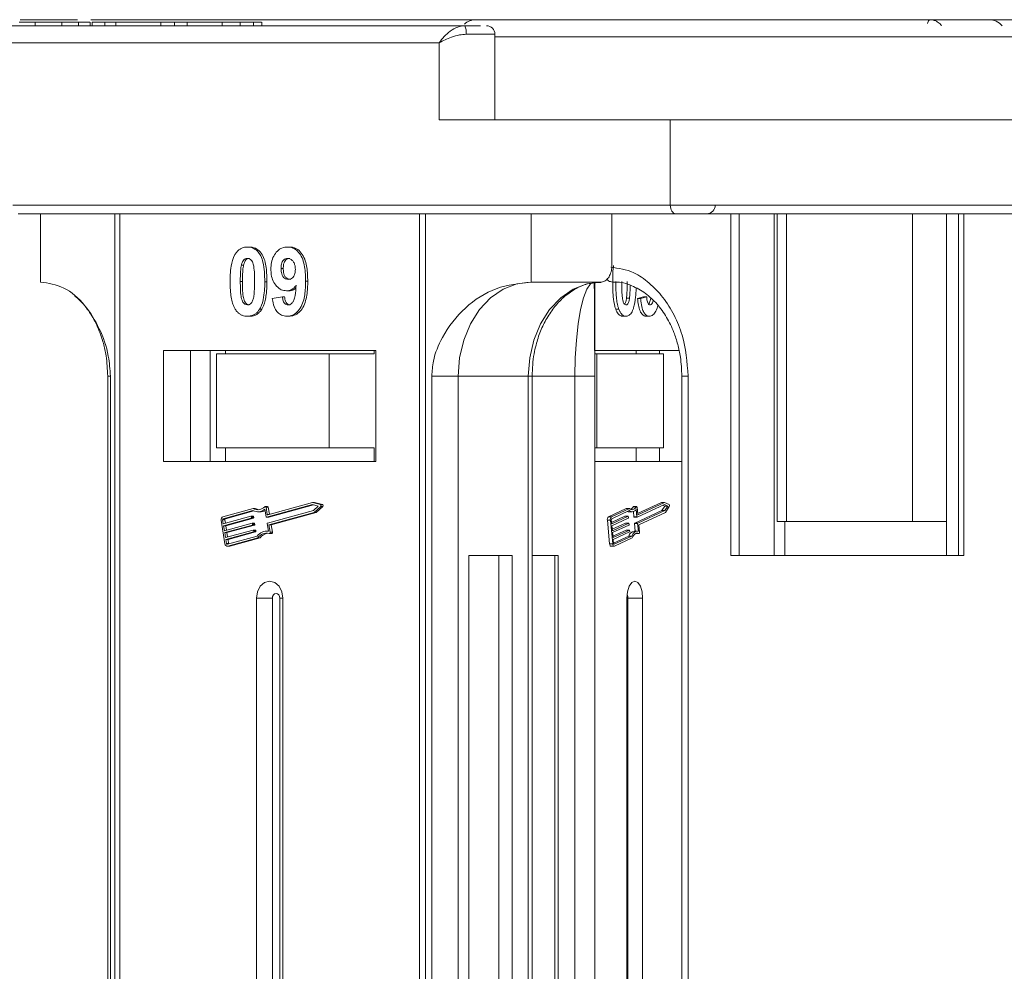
# Model space of a CAD drawing. Header units: millimetres. Extents: x -645 to 830, y -176 to 857.
# Tile 14 of 77: x -96 to -38, y 220 to 276. Entities that reach past the tile are written whole.
import ezdxf

# ---------------------------------------------------------------- set-up
doc = ezdxf.new("R2010")
doc.units = ezdxf.units.MM

msp = doc.modelspace()

# ---------------------------------------------------------------- linework, layer by layer
at = {"color": 7, "linetype": 'Continuous', "lineweight": 15}
for p, q in [((-69.868, 275.526), (-109.206, 275.526)), ((-95.883, 275.876), (-92.535, 275.876)), ((-95.005, 275.526), (-95.005, 275.726)), ((-93.451, 275.526), (-93.451, 275.726)), ((-92.476, 275.726), (-92.476, 275.526)), ((-91.796, 275.526), (-91.796, 275.726)), ((-91.748, 275.876), (-68.485, 275.876)), ((-91.683, 275.726), (-91.683, 275.526)), ((-91.683, 275.726), (-90.937, 275.726)), ((-90.937, 275.726), (-90.937, 275.526)), ((-90.937, 275.726), (-90.29, 275.726)), ((-90.29, 275.726), (-90.29, 275.526)), ((-90.29, 275.726), (-87.654, 275.726)), ((-87.654, 275.726), (-87.654, 275.526)), ((-87.654, 275.726), (-86.858, 275.726)), ((-86.858, 275.726), (-86.858, 275.526)), ((-86.858, 275.726), (-86.112, 275.726)), ((-86.112, 275.526), (-86.112, 275.726)), ((-86.112, 275.726), (-84.071, 275.726)), ((-84.071, 275.726), (-84.071, 275.526)), ((-83.015, 275.526), (-83.015, 275.726)), ((-83.015, 275.726), (-82.228, 275.726)), ((-82.228, 275.726), (-82.228, 275.526)), ((-81.753, 275.526), (-81.753, 275.726)), ((-68.483, 275.876), (-68.433, 275.87)), ((-39.182, 275.876), (-39.194, 275.876)), ((-68.105, 275.026), (-69.789, 275.026)), ((-68.105, 270.026), (-68.105, 275.026)), ((-36.948, 274.876), (-68.105, 274.876)), ((-109.836, 274.526), (-71.367, 274.526)), ((-71.367, 274.526), (-71.367, 270.026)), ((-71.367, 270.026), (-57.841, 270.026)), ((-36.714, 270.026), (-57.841, 270.026)), ((-57.841, 270.026), (-57.841, 265.026)), ((-57.841, 265.026), (-96.311, 265.026)), ((-95.996, 264.526), (-57.526, 264.526)), ((-94.698, 264.526), (-94.698, 260.526)), ((-90.345, 264.526), (-90.345, 164.526)), ((-90.047, 164.526), (-90.047, 264.526)), ((-72.527, 264.526), (-72.527, 164.526)), ((-72.174, 164.526), (-72.174, 264.526)), ((-65.984, 260.526), (-65.984, 264.526)), ((-61.254, 261.526), (-61.254, 264.526)), ((-21.285, 265.026), (-57.841, 265.026)), ((-54.294, 264.526), (-54.294, 244.526)), ((-53.805, 264.526), (-53.805, 244.526)), ((-51.771, 244.526), (-51.771, 264.526)), ((-51.597, 264.526), (-51.597, 246.526)), ((-51.043, 246.526), (-51.043, 264.526)), ((-43.671, 264.526), (-43.671, 246.526)), ((-41.682, 264.526), (-41.682, 244.526)), ((-40.981, 244.526), (-40.981, 264.526)), ((-40.672, 244.526), (-40.672, 264.526)), ((-82.588, 262.577), (-82.461, 262.577)), ((-80.238, 262.577), (-80.112, 262.577)), ((-82.939, 261.518), (-82.813, 261.518)), ((-80.618, 261.312), (-80.491, 261.312)), ((-83.005, 260.553), (-82.879, 260.553)), ((-81.447, 260.545), (-81.573, 260.545)), ((-79.059, 260.58), (-79.185, 260.58)), ((-61.885, 260.526), (-65.984, 260.526)), ((-62.264, 260.472), (-62.264, 164.526)), ((-80.297, 260.013), (-80.171, 260.013)), ((-81.135, 259.57), (-80.538, 259.654)), ((-80.538, 259.654), (-80.412, 259.654)), ((-60.406, 259.585), (-60.228, 259.585)), ((-59.402, 259.654), (-59.755, 259.57)), ((-59.577, 259.57), (-59.755, 259.57)), ((-59.577, 259.57), (-59.224, 259.654)), ((-59.224, 259.654), (-59.402, 259.654)), ((-81.88, 258.932), (-81.754, 258.932)), ((-60.855, 258.937), (-61.033, 258.937)), ((-82.588, 258.526), (-82.461, 258.526)), ((-80.283, 258.526), (-80.157, 258.526)), ((-60.436, 258.526), (-60.613, 258.526)), ((-59.074, 258.526), (-59.251, 258.526)), ((-75.079, 256.526), (-87.496, 256.526)), ((-87.496, 256.526), (-87.496, 250.026)), ((-85.919, 256.526), (-85.919, 250.026)), ((-84.759, 256.526), (-84.759, 250.026)), ((-83.878, 256.326), (-83.878, 256.526)), ((-75.165, 256.526), (-75.165, 256.326)), ((-75.079, 250.026), (-75.079, 256.526)), ((-57.331, 256.526), (-62.264, 256.526)), ((-59.833, 256.526), (-59.833, 256.326)), ((-58.472, 256.326), (-58.472, 256.526)), ((-84.396, 256.326), (-84.396, 250.826)), ((-77.8, 256.326), (-84.396, 256.326)), ((-77.8, 250.826), (-77.8, 256.326)), ((-77.8, 256.326), (-75.165, 256.326)), ((-62.264, 256.326), (-62.135, 256.326)), ((-62.135, 256.326), (-62.135, 250.826)), ((-58.237, 256.326), (-62.135, 256.326)), ((-58.237, 250.826), (-58.237, 256.326)), ((-90.766, 255.026), (-90.766, 164.526)), ((-90.766, 255.026), (-90.606, 255.026)), ((-90.606, 164.526), (-90.606, 255.026)), ((-71.803, 255.026), (-71.803, 164.526)), ((-70.253, 255.026), (-71.803, 255.026)), ((-66.153, 255.026), (-70.253, 255.026)), ((-70.253, 164.526), (-70.253, 255.026)), ((-66.153, 255.026), (-66.153, 164.526)), ((-66.153, 255.026), (-65.929, 255.026)), ((-65.929, 164.526), (-65.929, 255.026)), ((-63.424, 255.026), (-65.929, 255.026)), ((-63.424, 255.026), (-62.266, 255.026)), ((-63.424, 255.026), (-63.424, 164.526)), ((-62.266, 164.526), (-62.266, 255.026)), ((-57.165, 255.026), (-57.165, 164.526)), ((-57.165, 255.026), (-56.796, 255.026)), ((-56.796, 164.526), (-56.796, 255.026)), ((-77.8, 250.826), (-84.396, 250.826)), ((-83.878, 250.826), (-83.878, 250.026)), ((-75.165, 250.826), (-77.8, 250.826)), ((-75.165, 250.026), (-75.165, 250.826)), ((-62.135, 250.826), (-62.264, 250.826)), ((-58.237, 250.826), (-62.135, 250.826)), ((-59.833, 250.026), (-59.833, 250.826)), ((-58.472, 250.026), (-58.472, 250.826)), ((-87.496, 250.026), (-75.079, 250.026)), ((-62.264, 250.026), (-57.165, 250.026)), ((-82.253, 247.279), (-84.021, 246.798)), ((-82.127, 247.279), (-82.253, 247.279)), ((-81.497, 246.795), (-81.57, 247.239)), ((-81.413, 247.396), (-81.539, 247.396)), ((-81.427, 246.934), (-81.495, 247.35)), ((-81.495, 247.35), (-81.369, 247.35)), ((-78.784, 247.503), (-81.47, 246.772)), ((-78.785, 247.623), (-81.4, 246.911)), ((-81.301, 246.938), (-81.369, 247.35)), ((-81.344, 246.772), (-78.718, 247.487)), ((-78.318, 247.505), (-78.785, 247.623)), ((-78.658, 247.623), (-78.785, 247.623)), ((-78.441, 247.417), (-78.784, 247.503)), ((-78.727, 247.159), (-78.441, 247.417)), ((-78.69, 247.049), (-78.301, 247.4)), ((-78.192, 247.505), (-78.658, 247.623)), ((-78.564, 247.049), (-78.175, 247.4)), ((-78.192, 247.505), (-78.318, 247.505)), ((-78.301, 247.4), (-78.175, 247.4)), ((-60.416, 247.279), (-61.461, 246.798)), ((-60.238, 247.279), (-61.283, 246.798)), ((-60.416, 247.279), (-60.238, 247.279)), ((-60.01, 247.384), (-59.833, 247.384)), ((-59.816, 247.396), (-59.994, 247.396)), ((-59.791, 246.795), (-59.834, 247.239)), ((-59.75, 246.934), (-59.79, 247.35)), ((-58.188, 247.503), (-59.775, 246.772)), ((-58.366, 247.623), (-59.754, 246.984)), ((-58.188, 247.623), (-59.734, 246.911)), ((-58.366, 247.623), (-58.188, 247.623)), ((-58.163, 247.417), (-58.332, 247.159)), ((-58.273, 247.464), (-58.163, 247.417)), ((-57.912, 247.505), (-58.188, 247.623)), ((-57.985, 247.417), (-58.188, 247.503)), ((-58.163, 247.417), (-57.985, 247.417)), ((-58.154, 247.159), (-57.985, 247.417)), ((-58.132, 247.049), (-57.902, 247.4)), ((-84.038, 246.613), (-84, 246.383)), ((-83.912, 246.613), (-84.038, 246.613)), ((-82.262, 247.157), (-84.003, 246.683)), ((-84.003, 246.683), (-83.876, 246.683)), ((-84, 246.383), (-82.384, 246.823)), ((-82.365, 246.708), (-83.981, 246.268)), ((-83.879, 246.416), (-83.912, 246.613)), ((-83.876, 246.683), (-82.216, 247.135)), ((-83.855, 246.268), (-82.239, 246.708)), ((-82.253, 246.824), (-82.379, 246.824)), ((-82.239, 246.708), (-82.365, 246.708)), ((-82.357, 246.801), (-82.348, 246.743)), ((-82.231, 246.801), (-82.357, 246.801)), ((-82.221, 246.743), (-82.348, 246.743)), ((-82.221, 246.743), (-82.231, 246.801)), ((-81.979, 247.087), (-81.853, 247.087)), ((-81.475, 246.771), (-81.349, 246.771)), ((-81.344, 246.772), (-81.47, 246.772)), ((-81.316, 246.934), (-81.427, 246.934)), ((-81.413, 246.427), (-78.727, 247.159)), ((-81.328, 246.331), (-78.69, 247.049)), ((-81.202, 246.331), (-78.564, 247.049)), ((-78.564, 247.049), (-78.69, 247.049)), ((-61.283, 246.798), (-61.461, 246.798)), ((-61.293, 246.613), (-61.271, 246.383)), ((-60.493, 246.823), (-61.278, 246.462)), ((-60.243, 247.157), (-61.272, 246.683)), ((-61.271, 246.383), (-60.315, 246.823)), ((-60.304, 246.708), (-61.259, 246.268)), ((-60.493, 246.823), (-60.315, 246.823)), ((-60.313, 246.824), (-60.49, 246.824)), ((-60.299, 246.801), (-60.294, 246.743)), ((-60.254, 247.087), (-60.076, 247.087)), ((-59.999, 247.101), (-59.969, 246.795)), ((-59.969, 246.795), (-59.791, 246.795)), ((-59.956, 246.771), (-59.778, 246.771)), ((-58.332, 247.159), (-59.92, 246.427)), ((-59.742, 246.427), (-58.154, 247.159)), ((-59.739, 246.911), (-59.734, 246.911)), ((-59.691, 246.331), (-58.132, 247.049)), ((-58.332, 247.159), (-58.154, 247.159)), ((-84.127, 246.589), (-83.901, 245.21)), ((-83.981, 246.268), (-83.934, 245.981)), ((-83.855, 246.268), (-83.981, 246.268)), ((-83.934, 245.981), (-82.318, 246.421)), ((-82.299, 246.306), (-83.915, 245.866)), ((-83.813, 246.014), (-83.855, 246.268)), ((-83.789, 245.866), (-82.173, 246.306)), ((-82.187, 246.422), (-82.313, 246.422)), ((-82.173, 246.306), (-82.299, 246.306)), ((-82.291, 246.399), (-82.282, 246.341)), ((-82.165, 246.399), (-82.291, 246.399)), ((-82.155, 246.341), (-82.282, 246.341)), ((-82.155, 246.341), (-82.165, 246.399)), ((-81.358, 245.948), (-81.431, 246.393)), ((-81.255, 245.886), (-81.328, 246.331)), ((-81.202, 246.331), (-81.328, 246.331)), ((-81.129, 245.886), (-81.202, 246.331)), ((-61.523, 246.589), (-61.39, 245.21)), ((-61.523, 246.589), (-61.346, 246.589)), ((-61.346, 246.589), (-61.212, 245.21)), ((-61.259, 246.268), (-61.232, 245.981)), ((-60.454, 246.421), (-61.239, 246.06)), ((-61.232, 245.981), (-60.276, 246.421)), ((-60.265, 246.306), (-61.22, 245.866)), ((-60.454, 246.421), (-60.276, 246.421)), ((-60.274, 246.422), (-60.451, 246.422)), ((-60.26, 246.399), (-60.255, 246.341)), ((-59.93, 246.393), (-59.888, 245.959)), ((-59.93, 246.393), (-59.752, 246.393)), ((-59.92, 246.427), (-59.742, 246.427)), ((-59.709, 245.948), (-59.752, 246.393)), ((-59.648, 245.886), (-59.691, 246.331)), ((-51.597, 246.526), (-51.043, 246.526)), ((-51.14, 246.526), (-51.14, 244.526)), ((-43.671, 246.526), (-51.043, 246.526)), ((-43.671, 246.526), (-41.682, 246.526)), ((-83.915, 245.866), (-83.868, 245.579)), ((-83.789, 245.866), (-83.915, 245.866)), ((-83.868, 245.579), (-82.252, 246.019)), ((-82.233, 245.904), (-83.849, 245.464)), ((-83.849, 245.464), (-83.812, 245.234)), ((-83.723, 245.464), (-83.849, 245.464)), ((-83.747, 245.612), (-83.789, 245.866)), ((-83.758, 245.189), (-82.017, 245.663)), ((-83.739, 245.074), (-81.971, 245.555)), ((-83.723, 245.464), (-82.107, 245.904)), ((-83.686, 245.234), (-83.723, 245.464)), ((-83.613, 245.074), (-81.844, 245.555)), ((-82.121, 246.02), (-82.247, 246.02)), ((-82.107, 245.904), (-82.233, 245.904)), ((-82.225, 245.996), (-82.216, 245.939)), ((-82.225, 245.996), (-82.099, 245.996)), ((-82.089, 245.939), (-82.216, 245.939)), ((-82.089, 245.939), (-82.099, 245.996)), ((-81.844, 245.555), (-81.971, 245.555)), ((-81.36, 245.959), (-81.469, 245.959)), ((-81.299, 245.815), (-81.173, 245.815)), ((-81.129, 245.886), (-81.255, 245.886)), ((-61.22, 245.866), (-61.193, 245.579)), ((-60.415, 246.019), (-61.2, 245.657)), ((-61.193, 245.579), (-60.237, 246.019)), ((-60.226, 245.904), (-61.181, 245.464)), ((-61.181, 245.464), (-61.159, 245.234)), ((-60.276, 245.663), (-61.161, 245.255)), ((-61.127, 245.189), (-60.099, 245.663)), ((-61.116, 245.074), (-60.071, 245.555)), ((-60.415, 246.019), (-60.237, 246.019)), ((-60.235, 246.02), (-60.412, 246.02)), ((-60.276, 245.663), (-60.099, 245.663)), ((-60.221, 245.996), (-60.216, 245.939)), ((-59.775, 245.959), (-59.953, 245.959)), ((-59.859, 245.817), (-59.852, 245.815)), ((-59.681, 245.817), (-59.859, 245.817)), ((-59.852, 245.815), (-59.674, 245.815)), ((-83.812, 245.234), (-83.686, 245.234)), ((-83.767, 245.07), (-83.641, 245.07)), ((-83.613, 245.074), (-83.739, 245.074)), ((-61.212, 245.21), (-61.39, 245.21)), ((-61.311, 245.07), (-61.133, 245.07)), ((-61.138, 245.189), (-61.127, 245.189)), ((-69.622, 244.526), (-69.622, 164.526)), ((-67.099, 244.526), (-69.622, 244.526)), ((-67.875, 164.526), (-67.875, 244.526)), ((-67.099, 164.526), (-67.099, 244.526)), ((-64.403, 244.526), (-65.929, 244.526)), ((-64.607, 164.526), (-64.607, 244.526)), ((-64.403, 164.526), (-64.403, 244.526)), ((-54.294, 244.526), (-40.672, 244.526)), ((-82.063, 242.026), (-82.063, 164.526)), ((-82.063, 242.026), (-81.13, 242.026)), ((-81.13, 242.026), (-81.13, 164.526)), ((-80.688, 164.526), (-80.688, 242.026)), ((-80.511, 242.026), (-80.688, 242.026)), ((-80.511, 164.526), (-80.511, 242.026)), ((-60.378, 242.026), (-60.378, 164.526)), ((-59.461, 242.026), (-60.322, 242.026)), ((-60.322, 164.526), (-60.322, 242.026)), ((-59.461, 164.526), (-59.461, 242.026))]:
    msp.add_line(p, q, dxfattribs=at)
at = {"color": 7, "linetype": 'Continuous', "lineweight": 15, "flags": 128}
for points in [[(-68.485, 275.876), (-68.432, 275.869), (-68.406, 275.861)], [(-42.642, 275.876), (-42.673, 275.869), (-42.703, 275.849), (-42.731, 275.817), (-42.755, 275.774), (-42.775, 275.721), (-42.79, 275.66), (-42.791, 275.652)], [(-42.639, 275.876), (-42.67, 275.869), (-42.701, 275.849), (-42.728, 275.817), (-42.753, 275.774), (-42.773, 275.721), (-42.788, 275.66), (-42.789, 275.652)], [(-57.841, 265.026), (-57.835, 264.929), (-57.817, 264.835), (-57.788, 264.748), (-57.749, 264.673), (-57.701, 264.61), (-57.647, 264.564), (-57.588, 264.536), (-57.526, 264.526)], [(-70.253, 255.026), (-70.171, 256.099), (-69.928, 257.131), (-69.533, 258.082), (-69.003, 258.915), (-68.356, 259.599), (-67.618, 260.107), (-66.817, 260.42), (-65.984, 260.526)], [(-61.885, 260.526), (-62.718, 260.42), (-63.518, 260.107), (-64.256, 259.599), (-64.903, 258.915), (-65.434, 258.082), (-65.828, 257.131), (-66.071, 256.099), (-66.153, 255.026)], [(-62.299, 260.526), (-62.519, 260.42), (-62.73, 260.107), (-62.924, 259.599), (-63.095, 258.915), (-63.234, 258.082), (-63.338, 257.131), (-63.402, 256.099), (-63.424, 255.026)], [(-81.567, 247.384), (-81.557, 247.392), (-81.546, 247.396), (-81.535, 247.396), (-81.524, 247.393), (-81.513, 247.386), (-81.505, 247.376), (-81.499, 247.364), (-81.495, 247.35)], [(-59.833, 247.384), (-59.877, 247.32), (-59.925, 247.269), (-59.976, 247.232), (-60.029, 247.21), (-60.082, 247.204), (-60.136, 247.214), (-60.188, 247.239), (-60.238, 247.279)], [(-59.833, 247.384), (-59.827, 247.392), (-59.82, 247.396), (-59.814, 247.396), (-59.807, 247.393), (-59.801, 247.386), (-59.796, 247.376), (-59.792, 247.364), (-59.79, 247.35)], [(-81.349, 246.771), (-81.348, 246.771), (-81.344, 246.772)], [(-60.49, 246.824), (-60.49, 246.824), (-60.493, 246.823)], [(-60.315, 246.823), (-60.313, 246.824), (-60.31, 246.824), (-60.308, 246.822), (-60.305, 246.819), (-60.303, 246.816), (-60.301, 246.811), (-60.3, 246.806), (-60.299, 246.801)], [(-59.969, 246.795), (-59.968, 246.789), (-59.967, 246.784), (-59.965, 246.78), (-59.963, 246.776), (-59.961, 246.774), (-59.958, 246.772), (-59.956, 246.771)], [(-59.775, 246.772), (-59.778, 246.771), (-59.78, 246.772), (-59.783, 246.774), (-59.785, 246.776), (-59.787, 246.78), (-59.789, 246.784), (-59.79, 246.789), (-59.791, 246.795)], [(-59.734, 246.911), (-59.736, 246.911), (-59.739, 246.911), (-59.741, 246.913), (-59.744, 246.915), (-59.746, 246.919), (-59.748, 246.923), (-59.749, 246.928), (-59.75, 246.934)], [(-60.451, 246.422), (-60.452, 246.422), (-60.454, 246.421)], [(-60.276, 246.421), (-60.274, 246.422), (-60.271, 246.421), (-60.269, 246.42), (-60.266, 246.417), (-60.264, 246.413), (-60.263, 246.409), (-60.261, 246.404), (-60.26, 246.399)], [(-81.255, 245.886), (-81.254, 245.871), (-81.256, 245.857), (-81.261, 245.843), (-81.268, 245.832), (-81.277, 245.823), (-81.287, 245.817), (-81.299, 245.815), (-81.31, 245.817)], [(-81.173, 245.815), (-81.173, 245.815), (-81.161, 245.817), (-81.151, 245.823), (-81.142, 245.832), (-81.134, 245.843), (-81.13, 245.857), (-81.128, 245.871), (-81.129, 245.886)], [(-60.412, 246.02), (-60.413, 246.02), (-60.415, 246.019)], [(-60.237, 246.019), (-60.235, 246.02), (-60.232, 246.019), (-60.23, 246.018), (-60.227, 246.015), (-60.225, 246.011), (-60.224, 246.007), (-60.222, 246.002), (-60.221, 245.996)], [(-60.099, 245.663), (-60.059, 245.741), (-60.016, 245.808), (-59.969, 245.864), (-59.92, 245.907), (-59.868, 245.938), (-59.816, 245.955), (-59.762, 245.958), (-59.709, 245.948)], [(-59.681, 245.817), (-59.734, 245.837), (-59.787, 245.841), (-59.84, 245.83), (-59.892, 245.803), (-59.942, 245.761), (-59.989, 245.705), (-60.033, 245.636), (-60.071, 245.555)], [(-59.648, 245.886), (-59.648, 245.871), (-59.649, 245.857), (-59.651, 245.843), (-59.656, 245.832), (-59.661, 245.823), (-59.667, 245.817), (-59.674, 245.815), (-59.681, 245.817)], [(-83.641, 245.07), (-83.639, 245.07), (-83.613, 245.074)], [(-61.39, 245.21), (-61.385, 245.177), (-61.377, 245.147), (-61.367, 245.12), (-61.355, 245.099), (-61.341, 245.083), (-61.325, 245.073), (-61.311, 245.07)], [(-61.116, 245.074), (-61.132, 245.07), (-61.148, 245.073), (-61.163, 245.083), (-61.177, 245.099), (-61.189, 245.12), (-61.199, 245.147), (-61.207, 245.177), (-61.212, 245.21)], [(-61.159, 245.234), (-61.158, 245.223), (-61.155, 245.213), (-61.152, 245.204), (-61.148, 245.197), (-61.143, 245.192), (-61.138, 245.189), (-61.133, 245.188), (-61.127, 245.189)], [(-80.511, 242.026), (-80.57, 242.409), (-80.739, 242.733), (-80.99, 242.95), (-81.287, 243.026), (-81.584, 242.95), (-81.836, 242.733), (-82.004, 242.409), (-82.063, 242.026)], [(-59.461, 242.026), (-59.496, 242.409), (-59.595, 242.733), (-59.744, 242.95), (-59.92, 243.026), (-60.095, 242.95), (-60.244, 242.733), (-60.343, 242.409), (-60.378, 242.026)], [(-80.688, 242.026), (-80.705, 242.135), (-80.753, 242.228), (-80.824, 242.289), (-80.909, 242.311), (-80.994, 242.289), (-81.065, 242.228), (-81.113, 242.135), (-81.13, 242.026)]]:
    msp.add_lwpolyline(points, dxfattribs=at)
at = {"color": 7, "linetype": 'Continuous', "lineweight": 15}
for centre, radius, start, end in [((-69.214, 274.876), 1, 90, 132.80958), ((-70.64, 275.148), 0.859, 351.84461, 26.11022), ((-68.605, 275.026), 0.5, 0, 90), ((-39.181, 274.876), 1, 40.5416, 90), ((-55.709, 265.026), 0.5, 270, 0), ((-81.977, 247.713), 0.625, 242.87791, 310.67442), ((-81.977, 247.765), 0.559, 240.3608, 317.05481), ((-81.847, 247.762), 0.558, 239.91275, 262.94027), ((-81.418, 247.347), 0.0496, 3.20094, 84.28976), ((-78.345, 247.447), 0.0644, 312.93971, 65.68289), ((-78.218, 247.447), 0.0644, 312.93971, 65.68289), ((-60.07, 247.354), 0.263, 228.76757, 333.96775), ((-60.35, 247.562), 0.383, 298.89913, 332.40263), ((-59.992, 247.376), 0.0201, 96.0082, 156.91643), ((-57.977, 247.446), 0.088, 328.4171, 42.65237), ((-83.952, 246.632), 0.18, 112.70639, 193.67636), ((-83.979, 246.627), 0.06, 112.70639, 193.67636), ((-83.853, 246.627), 0.06, 112.70639, 193.67636), ((-82.381, 246.8), 0.0236, 1.77106, 98.23127), ((-82.377, 246.736), 0.03, 292.70639, 13.67636), ((-82.255, 246.8), 0.0246, 2.84754, 84.64316), ((-82.251, 246.736), 0.03, 292.70639, 13.67636), ((-81.856, 247.711), 0.624, 270.30287, 298.58567), ((-81.473, 246.795), 0.0236, 181.77106, 278.23127), ((-81.403, 246.935), 0.0236, 181.77106, 278.23127), ((-61.306, 246.638), 0.223, 134.13938, 192.60398), ((-61.128, 246.638), 0.223, 134.13938, 192.60398), ((-61.22, 246.629), 0.0744, 134.13938, 192.60398), ((-60.253, 247.309), 0.222, 244.55442, 269.67974), ((-60.33, 246.735), 0.0372, 314.13938, 12.60398), ((-82.315, 246.398), 0.0236, 1.77106, 98.23127), ((-82.311, 246.334), 0.03, 292.70639, 13.67636), ((-82.189, 246.397), 0.0246, 2.84754, 84.64316), ((-82.185, 246.334), 0.03, 292.70639, 13.67636), ((-81.402, 246.4), 0.03, 112.70639, 193.67636), ((-60.291, 246.333), 0.0372, 314.13938, 12.60398), ((-59.894, 246.401), 0.0372, 134.13938, 192.60398), ((-59.716, 246.401), 0.0372, 134.13938, 192.60398), ((-82.249, 245.996), 0.0236, 1.77106, 98.23127), ((-82.245, 245.932), 0.03, 292.70639, 13.67636), ((-82.124, 245.995), 0.0246, 2.84754, 84.64316), ((-82.119, 245.932), 0.03, 292.70639, 13.67636), ((-81.46, 245.281), 0.675, 81.29756, 145.56926), ((-81.466, 245.245), 0.592, 74.76687, 148.43558), ((-81.311, 245.208), 0.637, 98.60405, 146.93735), ((-59.865, 245.538), 0.43, 101.7635, 163.09332), ((-60.252, 245.931), 0.0372, 314.13938, 12.60398), ((-83.759, 245.214), 0.142, 181.77106, 278.23127), ((-83.764, 245.236), 0.0473, 181.77106, 278.23127), ((-83.62, 245.245), 0.0669, 188.84592, 210.26662), ((-60.77, 242.045), 0.448, 357.63598, 26.10231)]:
    msp.add_arc(centre, radius, start, end, dxfattribs=at)
for points, knots in [([(-95.005, 275.726), (-95.069, 275.726), (-95.197, 275.726), (-95.37, 275.726), (-95.529, 275.726), (-95.673, 275.726), (-95.813, 275.726), (-95.902, 275.726), (-95.947, 275.726)], [0, 0, 0, 0, 0.185429, 0.37219, 0.527708, 0.683877, 0.841678, 1, 1, 1, 1]), ([(-93.451, 275.726), (-93.573, 275.726), (-93.817, 275.726), (-94.309, 275.726), (-94.718, 275.726), (-94.975, 275.726), (-95.005, 275.726)], [0, 0, 0, 0, 0.250896, 0.502166, 0.940512, 1, 1, 1, 1]), ([(-92.476, 275.726), (-92.518, 275.726), (-92.603, 275.726), (-92.745, 275.726), (-92.899, 275.726), (-93.069, 275.726), (-93.251, 275.726), (-93.384, 275.726), (-93.451, 275.726)], [0, 0, 0, 0, 0.15395, 0.308181, 0.478699, 0.649961, 0.824203, 1, 1, 1, 1]), ([(-91.807, 275.726), (-91.823, 275.726), (-91.863, 275.726), (-92.175, 275.726), (-92.422, 275.726), (-92.476, 275.726)], [0, 0, 0, 0, 0.341559, 0.855383, 1, 1, 1, 1]), ([(-82.949, 275.726), (-83.02, 275.726), (-83.132, 275.726), (-83.32, 275.726), (-83.488, 275.726), (-83.766, 275.726), (-83.938, 275.726), (-84.071, 275.726)], [0, 0, 0, 0, 0.189329, 0.302222, 0.415612, 0.548732, 1, 1, 1, 1]), ([(-81.763, 275.726), (-81.76, 275.726), (-81.733, 275.726), (-81.866, 275.726), (-82.086, 275.726), (-82.228, 275.726)], [0, 0, 0, 0, 0.044526, 0.380948, 1, 1, 1, 1]), ([(-71.367, 274.526), (-71.276, 274.649), (-71.096, 274.894), (-70.722, 275.223), (-70.299, 275.474), (-70.006, 275.509), (-69.868, 275.526)], [0, 0, 0, 0, 0.251131, 0.501805, 0.765641, 1, 1, 1, 1]), ([(-37.064, 275.876), (-38.377, 275.876), (-41.042, 275.876), (-45.032, 275.876), (-48.675, 275.876), (-51.911, 275.876), (-54.736, 275.876), (-57.397, 275.876), (-60.676, 275.876), (-63.464, 275.876), (-65.666, 275.876), (-67.137, 275.876), (-68.303, 275.876), (-69.074, 275.876), (-69.168, 275.876), (-69.214, 275.876)], [0, 0, 0, 0, 0.077724, 0.157824, 0.240135, 0.304454, 0.368763, 0.43443, 0.500087, 0.631237, 0.695556, 0.759865, 0.842185, 0.922283, 1, 1, 1, 1]), ([(-42.639, 275.876), (-42.558, 275.869), (-42.412, 275.856), (-42.197, 275.751), (-42.05, 275.64), (-41.987, 275.544), (-41.975, 275.526)], [0, 0, 0, 0, 0.3169129, 0.5762024, 0.9204282, 1, 1, 1, 1]), ([(-69.789, 275.026), (-69.922, 275.016), (-70.215, 274.995), (-70.783, 274.823), (-71.138, 274.643), (-71.367, 274.526)], [0, 0, 0, 0, 0.2270634, 0.5015869, 1, 1, 1, 1]), ([(-57.526, 264.526), (-56.455, 264.526), (-54.28, 264.526), (-50.611, 264.526), (-46.956, 264.526), (-43.425, 264.526), (-40.102, 264.526), (-36.721, 264.526), (-33.316, 264.526), (-29.946, 264.526), (-26.675, 264.526), (-23.537, 264.526), (-21.584, 264.526), (-20.617, 264.526)], [0, 0, 0, 0, 0.102291, 0.207754, 0.316188, 0.400947, 0.485719, 0.572281, 0.658858, 0.74542, 0.831996, 0.916755, 1, 1, 1, 1]), ([(-57.351, 264.526), (-57.202, 264.526), (-56.687, 264.526), (-56.102, 264.526), (-55.684, 264.526), (-55.75, 264.526), (-55.766, 264.526)], [0, 0, 0, 0, 0.130998, 0.453819, 0.866698, 1, 1, 1, 1]), ([(-83.602, 260.553), (-83.601, 260.687), (-83.597, 260.99), (-83.541, 261.519), (-83.432, 261.942), (-83.309, 262.149), (-83.295, 262.171)], [0, 0, 0, 0, 0.236731, 0.537555, 0.949668, 1, 1, 1, 1]), ([(-83.295, 262.171), (-83.261, 262.221), (-83.191, 262.323), (-83.06, 262.439), (-82.913, 262.522), (-82.782, 262.56), (-82.672, 262.575), (-82.616, 262.577), (-82.588, 262.577)], [0, 0, 0, 0, 0.193776, 0.3936, 0.587864, 0.788908, 0.894169, 1, 1, 1, 1]), ([(-82.588, 262.577), (-82.483, 262.567), (-82.272, 262.547), (-81.998, 262.348), (-81.787, 262.055), (-81.592, 261.455), (-81.581, 260.931), (-81.573, 260.545)], [0, 0, 0, 0, 0.147566, 0.296688, 0.431278, 0.580404, 1, 1, 1, 1]), ([(-81.447, 260.545), (-81.449, 260.679), (-81.455, 261.094), (-81.512, 261.652), (-81.714, 262.155), (-81.959, 262.431), (-82.224, 262.562), (-82.395, 262.573), (-82.461, 262.577)], [0, 0, 0, 0, 0.146492, 0.456833, 0.607465, 0.758652, 0.906291, 1, 1, 1, 1]), ([(-81.215, 261.273), (-81.209, 261.407), (-81.197, 261.678), (-81.067, 262.057), (-80.85, 262.353), (-80.562, 262.547), (-80.349, 262.567), (-80.238, 262.577)], [0, 0, 0, 0, 0.197927, 0.397728, 0.597413, 0.790584, 1, 1, 1, 1]), ([(-80.238, 262.577), (-80.133, 262.567), (-79.922, 262.546), (-79.643, 262.343), (-79.417, 262.038), (-79.23, 261.503), (-79.188, 260.994), (-79.185, 260.639), (-79.185, 260.58)], [0, 0, 0, 0, 0.148288, 0.297745, 0.443713, 0.607791, 0.934708, 1, 1, 1, 1]), ([(-79.059, 260.58), (-79.061, 260.713), (-79.068, 261.114), (-79.139, 261.668), (-79.363, 262.162), (-79.629, 262.447), (-79.898, 262.567), (-80.06, 262.575), (-80.112, 262.577)], [0, 0, 0, 0, 0.14727, 0.444077, 0.606206, 0.76876, 0.926459, 1, 1, 1, 1]), ([(-82.939, 261.518), (-82.921, 261.587), (-82.891, 261.699), (-82.807, 261.825), (-82.711, 261.892), (-82.634, 261.908), (-82.592, 261.91), (-82.588, 261.911)], [0, 0, 0, 0, 0.334804, 0.542561, 0.750382, 0.970721, 1, 1, 1, 1]), ([(-82.813, 261.518), (-82.794, 261.587), (-82.765, 261.699), (-82.681, 261.825), (-82.585, 261.892), (-82.508, 261.908), (-82.466, 261.91), (-82.461, 261.911)], [0, 0, 0, 0, 0.334804, 0.542561, 0.750382, 0.970721, 1, 1, 1, 1]), ([(-82.588, 261.911), (-82.543, 261.905), (-82.464, 261.895), (-82.362, 261.819), (-82.274, 261.671), (-82.2, 261.397), (-82.173, 261.004), (-82.171, 260.705), (-82.17, 260.553)], [0, 0, 0, 0, 0.1046136, 0.1888141, 0.2735119, 0.444127, 0.7194809, 1, 1, 1, 1]), ([(-80.618, 261.312), (-80.614, 261.399), (-80.609, 261.537), (-80.552, 261.716), (-80.467, 261.824), (-80.356, 261.897), (-80.273, 261.906), (-80.226, 261.911)], [0, 0, 0, 0, 0.29132, 0.465539, 0.641632, 0.798664, 1, 1, 1, 1]), ([(-80.491, 261.312), (-80.488, 261.399), (-80.483, 261.537), (-80.425, 261.716), (-80.341, 261.824), (-80.23, 261.897), (-80.147, 261.906), (-80.1, 261.911)], [0, 0, 0, 0, 0.29132, 0.465539, 0.641632, 0.798664, 1, 1, 1, 1]), ([(-80.226, 261.911), (-80.174, 261.904), (-80.067, 261.889), (-79.932, 261.772), (-79.833, 261.614), (-79.788, 261.432), (-79.784, 261.311), (-79.782, 261.255)], [0, 0, 0, 0, 0.2079545, 0.4204057, 0.6273197, 0.8277075, 1, 1, 1, 1]), ([(-83.005, 260.553), (-83.005, 260.62), (-83.004, 260.753), (-83, 260.934), (-82.992, 261.095), (-82.981, 261.237), (-82.967, 261.379), (-82.948, 261.472), (-82.939, 261.518)], [0, 0, 0, 0, 0.205942, 0.411959, 0.558149, 0.704502, 0.851801, 1, 1, 1, 1]), ([(-82.879, 260.553), (-82.879, 260.62), (-82.878, 260.753), (-82.874, 260.934), (-82.866, 261.095), (-82.855, 261.237), (-82.84, 261.379), (-82.822, 261.472), (-82.813, 261.518)], [0, 0, 0, 0, 0.2059417, 0.4119594, 0.558149, 0.7045024, 0.8518015, 1, 1, 1, 1]), ([(-80.297, 260.013), (-80.403, 260.026), (-80.614, 260.05), (-80.886, 260.267), (-81.093, 260.572), (-81.201, 260.927), (-81.21, 261.168), (-81.215, 261.273)], [0, 0, 0, 0, 0.2101886, 0.4217733, 0.6236035, 0.8370344, 1, 1, 1, 1]), ([(-80.197, 260.68), (-80.249, 260.686), (-80.347, 260.697), (-80.473, 260.79), (-80.56, 260.922), (-80.61, 261.103), (-80.615, 261.234), (-80.618, 261.312)], [0, 0, 0, 0, 0.2139369, 0.3980753, 0.5830907, 0.7516657, 1, 1, 1, 1]), ([(-80.07, 260.68), (-80.123, 260.686), (-80.221, 260.697), (-80.347, 260.79), (-80.434, 260.922), (-80.484, 261.103), (-80.489, 261.234), (-80.491, 261.312)], [0, 0, 0, 0, 0.213937, 0.398075, 0.583091, 0.751666, 1, 1, 1, 1]), ([(-79.782, 261.255), (-79.785, 261.176), (-79.791, 261.043), (-79.858, 260.874), (-79.952, 260.764), (-80.068, 260.691), (-80.154, 260.684), (-80.197, 260.68)], [0, 0, 0, 0, 0.267394, 0.447214, 0.627122, 0.813065, 1, 1, 1, 1]), ([(-61.254, 261.526), (-61.261, 261.414), (-61.275, 261.189), (-61.384, 260.889), (-61.544, 260.663), (-61.721, 260.543), (-61.839, 260.531), (-61.885, 260.526)], [0, 0, 0, 0, 0.2146939, 0.4293877, 0.6440816, 0.8587754, 1, 1, 1, 1]), ([(-56.796, 255.026), (-56.863, 255.844), (-56.967, 257.102), (-57.596, 258.615), (-58.247, 259.657), (-59.056, 260.492), (-60.07, 261.214), (-60.869, 261.332), (-61.327, 261.4)], [0, 0, 0, 0, 0.256427, 0.394466, 0.535435, 0.676403, 0.814442, 1, 1, 1, 1]), ([(-61.17, 261.488), (-61.171, 261.478), (-61.19, 261.346), (-61.2, 261.119), (-61.212, 260.817), (-61.213, 260.641), (-61.213, 260.553)], [0, 0, 0, 0, 0.030672, 0.440828, 0.720024, 1, 1, 1, 1]), ([(-90.606, 255.026), (-90.634, 255.417), (-90.705, 256.415), (-91.233, 257.87), (-92.111, 259.283), (-93.306, 260.319), (-94.236, 260.457), (-94.698, 260.526)], [0, 0, 0, 0, 0.125713, 0.321276, 0.524466, 0.763484, 1, 1, 1, 1]), ([(-83.298, 258.937), (-83.328, 258.991), (-83.39, 259.101), (-83.474, 259.338), (-83.544, 259.646), (-83.582, 259.983), (-83.6, 260.287), (-83.601, 260.464), (-83.602, 260.553)], [0, 0, 0, 0, 0.118441, 0.239346, 0.459593, 0.684925, 0.84224, 1, 1, 1, 1]), ([(-82.588, 259.193), (-82.641, 259.201), (-82.726, 259.214), (-82.825, 259.302), (-82.907, 259.455), (-82.978, 259.729), (-83.001, 260.119), (-83.004, 260.408), (-83.005, 260.553)], [0, 0, 0, 0, 0.1253702, 0.2022903, 0.2791788, 0.4647576, 0.7305818, 1, 1, 1, 1]), ([(-82.461, 259.193), (-82.514, 259.201), (-82.6, 259.214), (-82.699, 259.302), (-82.78, 259.455), (-82.852, 259.729), (-82.875, 260.119), (-82.878, 260.408), (-82.879, 260.553)], [0, 0, 0, 0, 0.1253702, 0.2022903, 0.2791788, 0.4647576, 0.7305818, 1, 1, 1, 1]), ([(-82.17, 260.553), (-82.17, 260.487), (-82.171, 260.353), (-82.175, 260.172), (-82.183, 260.011), (-82.194, 259.868), (-82.208, 259.725), (-82.227, 259.632), (-82.236, 259.585)], [0, 0, 0, 0, 0.20527, 0.410616, 0.55715, 0.703844, 0.851471, 1, 1, 1, 1]), ([(-81.573, 260.545), (-81.574, 260.412), (-81.578, 260.109), (-81.633, 259.59), (-81.741, 259.17), (-81.862, 258.963), (-81.88, 258.932)], [0, 0, 0, 0, 0.237281, 0.538591, 0.932677, 1, 1, 1, 1]), ([(-81.754, 258.932), (-81.723, 258.987), (-81.662, 259.096), (-81.578, 259.325), (-81.51, 259.619), (-81.469, 259.947), (-81.45, 260.258), (-81.448, 260.449), (-81.447, 260.545)], [0, 0, 0, 0, 0.1185955, 0.239509, 0.4474582, 0.6599349, 0.8296845, 1, 1, 1, 1]), ([(-79.185, 260.58), (-79.187, 260.447), (-79.194, 260.045), (-79.264, 259.489), (-79.48, 258.981), (-79.749, 258.678), (-80.036, 258.54), (-80.217, 258.53), (-80.283, 258.526)], [0, 0, 0, 0, 0.142337, 0.429127, 0.589943, 0.751205, 0.909895, 1, 1, 1, 1]), ([(-80.157, 258.526), (-80.052, 258.536), (-79.842, 258.556), (-79.556, 258.744), (-79.32, 259.042), (-79.122, 259.561), (-79.065, 260.099), (-79.06, 260.482), (-79.059, 260.58)], [0, 0, 0, 0, 0.14324, 0.28761, 0.430449, 0.591135, 0.89544, 1, 1, 1, 1]), ([(-65.984, 260.526), (-66.677, 260.45), (-68.062, 260.297), (-69.904, 259.107), (-71.118, 257.557), (-71.72, 256.113), (-71.78, 255.32), (-71.803, 255.026)], [0, 0, 0, 0, 0.249096, 0.498243, 0.745205, 0.90541, 1, 1, 1, 1]), ([(-65.929, 255.026), (-65.908, 255.464), (-65.878, 256.082), (-65.68, 256.955), (-65.448, 257.665), (-65.075, 258.433), (-64.594, 259.133), (-64.009, 259.732), (-63.331, 260.188), (-62.612, 260.48), (-62.121, 260.499), (-61.886, 260.508)], [0, 0, 0, 0, 0.148038, 0.208687, 0.308372, 0.410909, 0.520223, 0.634378, 0.754186, 0.882345, 1, 1, 1, 1]), ([(-62.266, 255.026), (-62.266, 255.417), (-62.267, 256.415), (-62.271, 257.87), (-62.278, 259.283), (-62.288, 260.319), (-62.295, 260.457), (-62.299, 260.526)], [0, 0, 0, 0, 0.125713, 0.321276, 0.524466, 0.763484, 1, 1, 1, 1]), ([(-61.547, 260.683), (-61.546, 260.682), (-61.492, 260.605), (-61.371, 260.547), (-61.255, 260.532), (-61.209, 260.526)], [0, 0, 0, 0, 0.013477, 0.608558, 1, 1, 1, 1]), ([(-61.213, 260.553), (-61.212, 260.42), (-61.21, 260.122), (-61.18, 259.628), (-61.122, 259.206), (-61.05, 258.99), (-61.033, 258.937)], [0, 0, 0, 0, 0.236804, 0.527926, 0.885584, 1, 1, 1, 1]), ([(-61.176, 260.512), (-61.139, 260.516), (-60.775, 260.556), (-60.134, 260.36), (-59.303, 259.915), (-58.611, 259.274), (-58.046, 258.492), (-57.651, 257.679), (-57.393, 256.885), (-57.208, 256.03), (-57.181, 255.398), (-57.165, 255.026)], [0, 0, 0, 0, 0.018663, 0.183534, 0.322464, 0.454006, 0.578128, 0.697995, 0.785053, 0.873617, 1, 1, 1, 1]), ([(-60.855, 258.937), (-60.873, 258.991), (-60.91, 259.101), (-60.959, 259.338), (-61.001, 259.646), (-61.024, 259.983), (-61.034, 260.287), (-61.035, 260.464), (-61.035, 260.553)], [0, 0, 0, 0, 0.1184406, 0.2393457, 0.4595932, 0.6849248, 0.8422399, 1, 1, 1, 1]), ([(-60.436, 259.193), (-60.467, 259.201), (-60.518, 259.214), (-60.576, 259.302), (-60.624, 259.455), (-60.667, 259.729), (-60.68, 260.119), (-60.682, 260.408), (-60.683, 260.553)], [0, 0, 0, 0, 0.12537, 0.20229, 0.279179, 0.464758, 0.730582, 1, 1, 1, 1]), ([(-60.366, 260.553), (-60.367, 260.487), (-60.367, 260.353), (-60.37, 260.172), (-60.374, 260.011), (-60.381, 259.868), (-60.389, 259.725), (-60.4, 259.632), (-60.406, 259.585)], [0, 0, 0, 0, 0.20527, 0.410616, 0.55715, 0.703844, 0.851471, 1, 1, 1, 1]), ([(-79.736, 260.348), (-79.772, 260.3), (-79.845, 260.201), (-79.959, 260.112), (-80.057, 260.06), (-80.134, 260.033), (-80.215, 260.017), (-80.27, 260.015), (-80.297, 260.013)], [0, 0, 0, 0, 0.243491, 0.496266, 0.61821, 0.741704, 0.870158, 1, 1, 1, 1]), ([(-80.207, 259.193), (-80.165, 259.198), (-80.081, 259.209), (-79.963, 259.308), (-79.853, 259.478), (-79.768, 259.84), (-79.749, 260.141), (-79.736, 260.348)], [0, 0, 0, 0, 0.112015, 0.224355, 0.367768, 0.565827, 1, 1, 1, 1]), ([(-80.171, 260.013), (-80.119, 260.017), (-80.013, 260.023), (-79.887, 260.08), (-79.801, 260.136), (-79.767, 260.168), (-79.753, 260.181)], [0, 0, 0, 0, 0.350042, 0.714081, 0.889215, 1, 1, 1, 1]), ([(-60.19, 260.329), (-60.191, 260.271), (-60.192, 260.164), (-60.197, 260.011), (-60.203, 259.868), (-60.212, 259.725), (-60.223, 259.632), (-60.228, 259.585)], [0, 0, 0, 0, 0.234614, 0.4249053, 0.6154058, 0.8071172, 1, 1, 1, 1]), ([(-59.842, 260.168), (-59.842, 260.161), (-59.845, 259.984), (-59.873, 259.59), (-59.935, 259.17), (-60.007, 258.963), (-60.017, 258.932)], [0, 0, 0, 0, 0.017539, 0.405657, 0.913282, 1, 1, 1, 1]), ([(-92.71, 259.727), (-92.552, 259.593), (-92.18, 259.279), (-91.679, 258.571), (-91.273, 257.76), (-91.009, 256.957), (-90.813, 256.078), (-90.784, 255.424), (-90.766, 255.026)], [0, 0, 0, 0, 0.141854, 0.332436, 0.52172, 0.659442, 0.792921, 1, 1, 1, 1]), ([(-82.236, 259.585), (-82.254, 259.516), (-82.284, 259.405), (-82.367, 259.279), (-82.462, 259.213), (-82.539, 259.195), (-82.581, 259.193), (-82.588, 259.193)], [0, 0, 0, 0, 0.333678, 0.540413, 0.747264, 0.961209, 1, 1, 1, 1]), ([(-80.283, 258.526), (-80.388, 258.537), (-80.579, 258.558), (-80.823, 258.739), (-81.011, 259.019), (-81.1, 259.317), (-81.127, 259.516), (-81.135, 259.57)], [0, 0, 0, 0, 0.242788, 0.438865, 0.634801, 0.900936, 1, 1, 1, 1]), ([(-80.538, 259.654), (-80.528, 259.574), (-80.512, 259.452), (-80.442, 259.308), (-80.361, 259.23), (-80.278, 259.197), (-80.226, 259.194), (-80.207, 259.193)], [0, 0, 0, 0, 0.344714, 0.529059, 0.714209, 0.892196, 1, 1, 1, 1]), ([(-80.08, 259.193), (-80.121, 259.197), (-80.195, 259.205), (-80.288, 259.276), (-80.362, 259.39), (-80.398, 259.524), (-80.408, 259.62), (-80.412, 259.654)], [0, 0, 0, 0, 0.22512, 0.403573, 0.582229, 0.853106, 1, 1, 1, 1]), ([(-60.406, 259.585), (-60.417, 259.517), (-60.434, 259.406), (-60.479, 259.285), (-60.512, 259.251), (-60.526, 259.237)], [0, 0, 0, 0, 0.478772, 0.775402, 1, 1, 1, 1]), ([(-60.228, 259.585), (-60.239, 259.516), (-60.256, 259.405), (-60.306, 259.279), (-60.361, 259.213), (-60.407, 259.195), (-60.432, 259.193), (-60.436, 259.193)], [0, 0, 0, 0, 0.333678, 0.540413, 0.747264, 0.961209, 1, 1, 1, 1]), ([(-59.755, 259.57), (-59.742, 259.439), (-59.717, 259.174), (-59.62, 258.83), (-59.48, 258.61), (-59.351, 258.533), (-59.277, 258.528), (-59.251, 258.526)], [0, 0, 0, 0, 0.241108, 0.485042, 0.708171, 0.901152, 1, 1, 1, 1]), ([(-59.074, 258.526), (-59.136, 258.537), (-59.249, 258.558), (-59.393, 258.739), (-59.504, 259.019), (-59.556, 259.317), (-59.573, 259.516), (-59.577, 259.57)], [0, 0, 0, 0, 0.242788, 0.438865, 0.634801, 0.900936, 1, 1, 1, 1]), ([(-59.224, 259.654), (-59.218, 259.574), (-59.209, 259.452), (-59.167, 259.308), (-59.12, 259.23), (-59.071, 259.197), (-59.04, 259.194), (-59.029, 259.193)], [0, 0, 0, 0, 0.344714, 0.529059, 0.714209, 0.892196, 1, 1, 1, 1]), ([(-58.987, 259.575), (-59, 259.514), (-59.027, 259.388), (-59.078, 259.272), (-59.114, 259.243), (-59.12, 259.239)], [0, 0, 0, 0, 0.448287, 0.919962, 1, 1, 1, 1]), ([(-59.029, 259.193), (-59.004, 259.198), (-58.954, 259.21), (-58.887, 259.301), (-58.857, 259.392), (-58.841, 259.44)], [0, 0, 0, 0, 0.322978, 0.64689, 1, 1, 1, 1]), ([(-82.588, 258.526), (-82.639, 258.528), (-82.744, 258.533), (-82.898, 258.577), (-83.045, 258.655), (-83.158, 258.753), (-83.241, 258.851), (-83.279, 258.908), (-83.298, 258.937)], [0, 0, 0, 0, 0.192635, 0.388697, 0.582015, 0.783044, 0.890959, 1, 1, 1, 1]), ([(-81.88, 258.932), (-81.914, 258.882), (-81.984, 258.78), (-82.115, 258.665), (-82.262, 258.582), (-82.393, 258.544), (-82.503, 258.529), (-82.559, 258.527), (-82.588, 258.526)], [0, 0, 0, 0, 0.193769, 0.393564, 0.587886, 0.789131, 0.894283, 1, 1, 1, 1]), ([(-82.461, 258.526), (-82.41, 258.528), (-82.305, 258.533), (-82.151, 258.576), (-82.004, 258.654), (-81.891, 258.751), (-81.809, 258.848), (-81.772, 258.904), (-81.754, 258.932)], [0, 0, 0, 0, 0.193594, 0.390501, 0.584817, 0.78683, 0.892868, 1, 1, 1, 1]), ([(-61.033, 258.937), (-61.013, 258.887), (-60.971, 258.786), (-60.895, 258.668), (-60.808, 258.584), (-60.73, 258.544), (-60.665, 258.529), (-60.631, 258.527), (-60.613, 258.526)], [0, 0, 0, 0, 0.192802, 0.391164, 0.584557, 0.784851, 0.892113, 1, 1, 1, 1]), ([(-60.436, 258.526), (-60.466, 258.528), (-60.528, 258.533), (-60.619, 258.577), (-60.706, 258.655), (-60.773, 258.753), (-60.822, 258.851), (-60.844, 258.908), (-60.855, 258.937)], [0, 0, 0, 0, 0.192635, 0.388697, 0.582015, 0.783044, 0.890959, 1, 1, 1, 1]), ([(-60.017, 258.932), (-60.038, 258.882), (-60.079, 258.78), (-60.157, 258.665), (-60.243, 258.582), (-60.321, 258.544), (-60.386, 258.529), (-60.419, 258.527), (-60.436, 258.526)], [0, 0, 0, 0, 0.193769, 0.393564, 0.587886, 0.789131, 0.894283, 1, 1, 1, 1]), ([(-58.566, 259.162), (-58.579, 259.106), (-58.624, 258.915), (-58.76, 258.681), (-58.928, 258.54), (-59.035, 258.53), (-59.074, 258.526)], [0, 0, 0, 0, 0.141197, 0.478937, 0.811288, 1, 1, 1, 1])]:
    msp.add_open_spline(points, degree=3, knots=knots, dxfattribs=at)
msp.add_open_spline([(-69.868, 275.526), (-69.689, 275.526), (-69.331, 275.526), (-69.071, 275.526), (-68.941, 275.526)], degree=3, dxfattribs=at)

doc.saveas('drawing.dxf')
